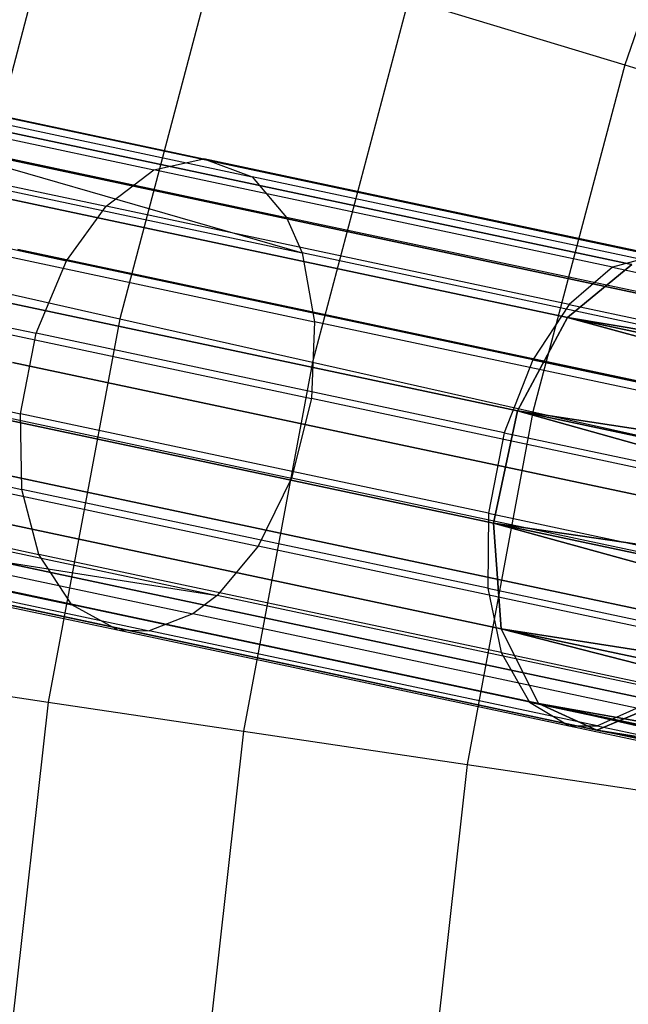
# Model space of a CAD drawing. Extents: x 0.3 to 7.1, y -3.38 to 3.38.
# Tile 121 of 256: x 1.51 to 1.76, y 0.2 to 0.61. Entities that reach past the tile are written whole.
import ezdxf

# ---------------------------------------------------------------- set-up
doc = ezdxf.new("R2010")
doc.units = 0
doc.header["$LTSCALE"] = 2.54
doc.layers.get('0').update_dxf_attribs({"linetype": 'CONTINUOUS'})

# ---------------------------------------------------------------- blocks, each defined once
blk = doc.blocks.new('SINGLES_B_BB_STL')
at = {"color": 0}
for p, q in [((1.80934, 0.73101, 4.59346), (1.7605, 0.58966, 4.59346)), ((1.80934, 0.73101, 4.59346), (1.7605, 0.58966, 4.59346)), ((1.5248, 0.66146, 4.06484), (1.48188, 0.49928, 4.06484)), ((1.5248, 0.66146, 4.06484), (1.48188, 0.49928, 4.06484)), ((1.59169, 0.64108, 4.24657), (1.55009, 0.4839, 4.24657)), ((1.59169, 0.64108, 4.24657), (1.55009, 0.4839, 4.24657)), ((1.67038, 0.61711, 4.42306), (1.63033, 0.46581, 4.42306)), ((1.67038, 0.61711, 4.42306), (1.63033, 0.46581, 4.42306)), ((1.67038, 0.61711, 4.42306), (1.7605, 0.58966, 4.59346)), ((1.67038, 0.61711, 4.42306), (1.7605, 0.58966, 4.59346)), ((1.41139, 0.58744, 41.18653), (1.58504, 0.55053, 41.32915)), ((1.41139, 0.58744, 41.18653), (1.58504, 0.55053, 41.32915)), ((1.7605, 0.58966, 4.59346), (1.72224, 0.44509, 4.59346)), ((1.7605, 0.58966, 4.59346), (1.72224, 0.44509, 4.59346)), ((1.7605, 0.58966, 4.59346), (1.86164, 0.55885, 4.75698)), ((1.7605, 0.58966, 4.59346), (1.86164, 0.55885, 4.75698)), ((1.38864, 0.58327, 41.21104), (1.56432, 0.54593, 41.35532)), ((1.38864, 0.58327, 41.21104), (1.56432, 0.54593, 41.35532)), ((1.30053, 0.58047, 40.97328), (1.62602, 0.51129, 41.26377)), ((1.30053, 0.58047, 40.97328), (1.62602, 0.51129, 41.26377)), ((1.43386, 0.5795, 41.15946), (1.60527, 0.54306, 41.30023)), ((1.43386, 0.5795, 41.15946), (1.60527, 0.54306, 41.30023)), ((1.43714, 0.57579, 14.73958), (1.76339, 0.50644, 14.48477)), ((1.43714, 0.57579, 14.73958), (1.76339, 0.50644, 14.48477)), ((1.76339, 0.50644, 13.7765), (1.43714, 0.57579, 13.52169)), ((1.76339, 0.50644, 13.7765), (1.43714, 0.57579, 13.52169)), ((1.46909, 0.5749, 14.77521), (1.79013, 0.50666, 14.52447)), ((1.46909, 0.5749, 14.77521), (1.79013, 0.50666, 14.52447)), ((1.79013, 0.50666, 13.7368), (1.46909, 0.5749, 13.48606)), ((1.79013, 0.50666, 13.7368), (1.46909, 0.5749, 13.48606)), ((1.36695, 0.5685, 41.23182), (1.54436, 0.53079, 41.37751)), ((1.36695, 0.5685, 41.23182), (1.54436, 0.53079, 41.37751)), ((1.45003, 0.56219, 41.13721), (1.62602, 0.51129, 41.26377)), ((1.45003, 0.56219, 41.13721), (1.62602, 0.51129, 41.26377)), ((1.45003, 0.56219, 41.13721), (1.6196, 0.52614, 41.27646)), ((1.45003, 0.56219, 41.13721), (1.6196, 0.52614, 41.27646)), ((1.40599, 0.55461, 14.71004), (1.73657, 0.48435, 14.45186)), ((1.40599, 0.55461, 14.71004), (1.73657, 0.48435, 14.45186)), ((1.73657, 0.48435, 13.80941), (1.40599, 0.55461, 13.55122)), ((1.73657, 0.48435, 13.80941), (1.40599, 0.55461, 13.55122)), ((1.30803, 0.55136, 40.96026), (1.63126, 0.48265, 41.24875)), ((1.30803, 0.55136, 40.96026), (1.63126, 0.48265, 41.24875)), ((1.49452, 0.55214, 14.80876), (1.81065, 0.48494, 14.56186)), ((1.49452, 0.55214, 14.80876), (1.81065, 0.48494, 14.56186)), ((1.81065, 0.48494, 13.69941), (1.49452, 0.55214, 13.4525)), ((1.81065, 0.48494, 13.69941), (1.49452, 0.55214, 13.4525)), ((1.56432, 0.54593, 41.35532), (1.58504, 0.55053, 41.32915)), ((1.56432, 0.54593, 41.35532), (1.58504, 0.55053, 41.32915)), ((1.58504, 0.55053, 41.32915), (1.60527, 0.54306, 41.30023)), ((1.7739, 0.51039, 41.45948), (1.58504, 0.55053, 41.32915)), ((1.58504, 0.55053, 41.32915), (1.60527, 0.54306, 41.30023)), ((1.7739, 0.51039, 41.45948), (1.58504, 0.55053, 41.32915)), ((1.34934, 0.54602, 41.24621), (1.52794, 0.50806, 41.39288)), ((1.34934, 0.54602, 41.24621), (1.52794, 0.50806, 41.39288)), ((1.54436, 0.53079, 41.37751), (1.56432, 0.54593, 41.35532)), ((1.54436, 0.53079, 41.37751), (1.56432, 0.54593, 41.35532)), ((1.75539, 0.50531, 41.48718), (1.56432, 0.54593, 41.35532)), ((1.75539, 0.50531, 41.48718), (1.56432, 0.54593, 41.35532)), ((1.60527, 0.54306, 41.30023), (1.6196, 0.52614, 41.27646)), ((1.79169, 0.50344, 41.42888), (1.60527, 0.54306, 41.30023)), ((1.60527, 0.54306, 41.30023), (1.6196, 0.52614, 41.27646)), ((1.79169, 0.50344, 41.42888), (1.60527, 0.54306, 41.30023)), ((1.52794, 0.50806, 41.39288), (1.54436, 0.53079, 41.37751)), ((1.52794, 0.50806, 41.39288), (1.54436, 0.53079, 41.37751)), ((1.7373, 0.48978, 41.51067), (1.54436, 0.53079, 41.37751)), ((1.7373, 0.48978, 41.51067), (1.54436, 0.53079, 41.37751)), ((1.6196, 0.52614, 41.27646), (1.62602, 0.51129, 41.26377)), ((1.80402, 0.48695, 41.40373), (1.6196, 0.52614, 41.27646)), ((1.6196, 0.52614, 41.27646), (1.62602, 0.51129, 41.26377)), ((1.80402, 0.48695, 41.40373), (1.6196, 0.52614, 41.27646)), ((1.30775, 0.51907, 40.954), (1.6299, 0.4506, 41.24152)), ((1.30775, 0.51907, 40.954), (1.6299, 0.4506, 41.24152)), ((1.33601, 0.51591, 41.25397), (1.51525, 0.47781, 41.40117)), ((1.33601, 0.51591, 41.25397), (1.51525, 0.47781, 41.40117)), ((1.38278, 0.51622, 14.69337), (1.7158, 0.44543, 14.43327)), ((1.38278, 0.51622, 14.69337), (1.7158, 0.44543, 14.43327)), ((1.7158, 0.44543, 13.82799), (1.38278, 0.51622, 13.5679)), ((1.7158, 0.44543, 13.82799), (1.38278, 0.51622, 13.5679)), ((1.50761, 0.51273, 14.83256), (1.82026, 0.44627, 14.58838)), ((1.50761, 0.51273, 14.83256), (1.82026, 0.44627, 14.58838)), ((1.82026, 0.44627, 13.67289), (1.50761, 0.51273, 13.42871)), ((1.82026, 0.44627, 13.67289), (1.50761, 0.51273, 13.42871)), ((1.62602, 0.51129, 41.26377), (1.63126, 0.48265, 41.24875)), ((1.80936, 0.47232, 41.3903), (1.62602, 0.51129, 41.26377)), ((1.62602, 0.51129, 41.26377), (1.63126, 0.48265, 41.24875)), ((1.80936, 0.47232, 41.3903), (1.62602, 0.51129, 41.26377)), ((1.7739, 0.51039, 41.45948), (1.75539, 0.50531, 41.48718)), ((1.7739, 0.51039, 41.45948), (1.75539, 0.50531, 41.48718)), ((1.51525, 0.47781, 41.40117), (1.52794, 0.50806, 41.39288)), ((1.51525, 0.47781, 41.40117), (1.52794, 0.50806, 41.39288)), ((1.72218, 0.46677, 41.52693), (1.52794, 0.50806, 41.39288)), ((1.72218, 0.46677, 41.52693), (1.52794, 0.50806, 41.39288)), ((1.73657, 0.48435, 14.45186), (1.76339, 0.50644, 14.48477)), ((1.73657, 0.48435, 14.45186), (1.76339, 0.50644, 14.48477)), ((1.76339, 0.50644, 13.7765), (1.73657, 0.48435, 13.80941)), ((1.76339, 0.50644, 13.7765), (1.73657, 0.48435, 13.80941)), ((1.75539, 0.50531, 41.48718), (1.7373, 0.48978, 41.51067)), ((1.75539, 0.50531, 41.48718), (1.7373, 0.48978, 41.51067)), ((1.75539, 0.50531, 41.48718), (1.95659, 0.46255, 41.60224)), ((1.75539, 0.50531, 41.48718), (1.95659, 0.46255, 41.60224)), ((1.48188, 0.49928, 4.06484), (1.55009, 0.4839, 4.24657)), ((1.48188, 0.49928, 4.06484), (1.55009, 0.4839, 4.24657)), ((1.7373, 0.48978, 41.51067), (1.72218, 0.46677, 41.52693)), ((1.7373, 0.48978, 41.51067), (1.72218, 0.46677, 41.52693)), ((1.7373, 0.48978, 41.51067), (1.94048, 0.4466, 41.62686)), ((1.7373, 0.48978, 41.51067), (1.94048, 0.4466, 41.62686)), ((1.29921, 0.48601, 40.95544), (1.62161, 0.41748, 41.24318)), ((1.29921, 0.48601, 40.95544), (1.62161, 0.41748, 41.24318)), ((1.7158, 0.44543, 14.43327), (1.73657, 0.48435, 14.45186)), ((1.7158, 0.44543, 14.43327), (1.73657, 0.48435, 14.45186)), ((1.73657, 0.48435, 13.80941), (1.7158, 0.44543, 13.82799)), ((1.73657, 0.48435, 13.80941), (1.7158, 0.44543, 13.82799)), ((1.73657, 0.48435, 14.45186), (2.08959, 0.38903, 14.23145)), ((1.73657, 0.48435, 14.45186), (2.08959, 0.38903, 14.23145)), ((1.73657, 0.48435, 14.45186), (2.09942, 0.40722, 14.24384)), ((1.73657, 0.48435, 14.45186), (2.09942, 0.40722, 14.24384)), ((1.73657, 0.48435, 14.45186), (2.11027, 0.42126, 14.26016)), ((1.73657, 0.48435, 14.45186), (2.11027, 0.42126, 14.26016)), ((2.08959, 0.38903, 14.02982), (1.73657, 0.48435, 13.80941)), ((2.09942, 0.40722, 14.01743), (1.73657, 0.48435, 13.80941)), ((2.08959, 0.38903, 14.02982), (1.73657, 0.48435, 13.80941)), ((2.09942, 0.40722, 14.01743), (1.73657, 0.48435, 13.80941)), ((2.11027, 0.42126, 14.0011), (1.73657, 0.48435, 13.80941)), ((2.11027, 0.42126, 14.0011), (1.73657, 0.48435, 13.80941)), ((1.32961, 0.48228, 41.25313), (1.50878, 0.4442, 41.40028)), ((1.32961, 0.48228, 41.25313), (1.50878, 0.4442, 41.40028)), ((1.55009, 0.4839, 4.24657), (1.52021, 0.32408, 4.24657)), ((1.55009, 0.4839, 4.24657), (1.52021, 0.32408, 4.24657)), ((1.55009, 0.4839, 4.24657), (1.63033, 0.46581, 4.42306)), ((1.55009, 0.4839, 4.24657), (1.63033, 0.46581, 4.42306)), ((1.63126, 0.48265, 41.24875), (1.6299, 0.4506, 41.24152)), ((1.63126, 0.48265, 41.24875), (1.6299, 0.4506, 41.24152)), ((1.81334, 0.44395, 41.3744), (1.63126, 0.48265, 41.24875)), ((1.81334, 0.44395, 41.3744), (1.63126, 0.48265, 41.24875)), ((1.50878, 0.4442, 41.40028), (1.51525, 0.47781, 41.40117)), ((1.50878, 0.4442, 41.40028), (1.51525, 0.47781, 41.40117)), ((1.71019, 0.43637, 41.53571), (1.51525, 0.47781, 41.40117)), ((1.71019, 0.43637, 41.53571), (1.51525, 0.47781, 41.40117)), ((1.37283, 0.4694, 14.69337), (1.70585, 0.39862, 14.43327)), ((1.37283, 0.4694, 14.69337), (1.70585, 0.39862, 14.43327)), ((1.70585, 0.39862, 13.82799), (1.37283, 0.4694, 13.5679)), ((1.70585, 0.39862, 13.82799), (1.37283, 0.4694, 13.5679)), ((1.81676, 0.39951, 14.59795), (1.50537, 0.4657, 14.84115)), ((1.81676, 0.39951, 14.59795), (1.50537, 0.4657, 14.84115)), ((1.50537, 0.4657, 13.42012), (1.81676, 0.39951, 13.66332)), ((1.50537, 0.4657, 13.42012), (1.81676, 0.39951, 13.66332)), ((1.63033, 0.46581, 4.42306), (1.60157, 0.31196, 4.42306)), ((1.63033, 0.46581, 4.42306), (1.60157, 0.31196, 4.42306)), ((1.63033, 0.46581, 4.42306), (1.72224, 0.44509, 4.59346)), ((1.63033, 0.46581, 4.42306), (1.72224, 0.44509, 4.59346)), ((1.72218, 0.46677, 41.52693), (1.71019, 0.43637, 41.53571)), ((1.72218, 0.46677, 41.52693), (1.71019, 0.43637, 41.53571)), ((1.72218, 0.46677, 41.52693), (1.92671, 0.4233, 41.6439)), ((1.72218, 0.46677, 41.52693), (1.92671, 0.4233, 41.6439)), ((1.28374, 0.45791, 40.96447), (1.6077, 0.38905, 41.2536)), ((1.28374, 0.45791, 40.96447), (1.6077, 0.38905, 41.2536)), ((1.33088, 0.45068, 41.24419), (1.50931, 0.41275, 41.39072)), ((1.33088, 0.45068, 41.24419), (1.50931, 0.41275, 41.39072)), ((1.6299, 0.4506, 41.24152), (1.62161, 0.41748, 41.24318)), ((1.6299, 0.4506, 41.24152), (1.62161, 0.41748, 41.24318)), ((1.81137, 0.41202, 41.36676), (1.6299, 0.4506, 41.24152)), ((1.81137, 0.41202, 41.36676), (1.6299, 0.4506, 41.24152)), ((1.50931, 0.41275, 41.39072), (1.50878, 0.4442, 41.40028)), ((1.70365, 0.40278, 41.53476), (1.50878, 0.4442, 41.40028)), ((1.50931, 0.41275, 41.39072), (1.50878, 0.4442, 41.40028)), ((1.70365, 0.40278, 41.53476), (1.50878, 0.4442, 41.40028)), ((1.72224, 0.44509, 4.59346), (1.69476, 0.29808, 4.59346)), ((1.72224, 0.44509, 4.59346), (1.69476, 0.29808, 4.59346)), ((1.70585, 0.39862, 14.43327), (1.7158, 0.44543, 14.43327)), ((1.70585, 0.39862, 14.43327), (1.7158, 0.44543, 14.43327)), ((1.7158, 0.44543, 13.82799), (1.70585, 0.39862, 13.82799)), ((1.7158, 0.44543, 13.82799), (1.70585, 0.39862, 13.82799)), ((1.7158, 0.44543, 14.43327), (2.07515, 0.34459, 14.22109)), ((1.7158, 0.44543, 14.43327), (2.07515, 0.34459, 14.22109)), ((1.7158, 0.44543, 14.43327), (2.08133, 0.36774, 14.22372)), ((1.7158, 0.44543, 14.43327), (2.08133, 0.36774, 14.22372)), ((1.7158, 0.44543, 14.43327), (2.08959, 0.38903, 14.23145)), ((1.7158, 0.44543, 14.43327), (2.08959, 0.38903, 14.23145)), ((2.07515, 0.34459, 14.04018), (1.7158, 0.44543, 13.82799)), ((2.08133, 0.36774, 14.03755), (1.7158, 0.44543, 13.82799)), ((2.07515, 0.34459, 14.04018), (1.7158, 0.44543, 13.82799)), ((2.08133, 0.36774, 14.03755), (1.7158, 0.44543, 13.82799)), ((2.08959, 0.38903, 14.02982), (1.7158, 0.44543, 13.82799)), ((2.08959, 0.38903, 14.02982), (1.7158, 0.44543, 13.82799)), ((1.72224, 0.44509, 4.59346), (1.82537, 0.42183, 4.75698)), ((1.72224, 0.44509, 4.59346), (1.82537, 0.42183, 4.75698)), ((1.26418, 0.43796, 40.97904), (1.59066, 0.36856, 41.27042)), ((1.26418, 0.43796, 40.97904), (1.59066, 0.36856, 41.27042)), ((1.71019, 0.43637, 41.53571), (1.70365, 0.40278, 41.53476)), ((1.71019, 0.43637, 41.53571), (1.70365, 0.40278, 41.53476)), ((1.71019, 0.43637, 41.53571), (1.91546, 0.39274, 41.6531)), ((1.71019, 0.43637, 41.53571), (1.91546, 0.39274, 41.6531)), ((1.3392, 0.42332, 41.22833), (1.51633, 0.38567, 41.37379)), ((1.3392, 0.42332, 41.22833), (1.51633, 0.38567, 41.37379)), ((1.37842, 0.42489, 14.71004), (1.709, 0.35462, 14.45186)), ((1.37842, 0.42489, 14.71004), (1.709, 0.35462, 14.45186)), ((1.709, 0.35462, 13.80941), (1.37842, 0.42489, 13.55122)), ((1.709, 0.35462, 13.80941), (1.37842, 0.42489, 13.55122)), ((1.48829, 0.42182, 14.83256), (1.80094, 0.35536, 14.58838)), ((1.48829, 0.42182, 14.83256), (1.80094, 0.35536, 14.58838)), ((1.80094, 0.35536, 13.67289), (1.48829, 0.42182, 13.42871)), ((1.80094, 0.35536, 13.67289), (1.48829, 0.42182, 13.42871)), ((1.62161, 0.41748, 41.24318), (1.6077, 0.38905, 41.2536)), ((1.62161, 0.41748, 41.24318), (1.6077, 0.38905, 41.2536)), ((1.80322, 0.37888, 41.36851), (1.62161, 0.41748, 41.24318)), ((1.80322, 0.37888, 41.36851), (1.62161, 0.41748, 41.24318)), ((1.51633, 0.38567, 41.37379), (1.50931, 0.41275, 41.39072)), ((1.70337, 0.37151, 41.52464), (1.50931, 0.41275, 41.39072)), ((1.51633, 0.38567, 41.37379), (1.50931, 0.41275, 41.39072)), ((1.70337, 0.37151, 41.52464), (1.50931, 0.41275, 41.39072)), ((1.70365, 0.40278, 41.53476), (1.70337, 0.37151, 41.52464)), ((1.70365, 0.40278, 41.53476), (1.70337, 0.37151, 41.52464)), ((1.70365, 0.40278, 41.53476), (1.90884, 0.35916, 41.65211)), ((1.70365, 0.40278, 41.53476), (1.90884, 0.35916, 41.65211)), ((1.35494, 0.40183, 41.20558), (1.53017, 0.36458, 41.34949)), ((1.35494, 0.40183, 41.20558), (1.53017, 0.36458, 41.34949)), ((1.709, 0.35462, 14.45186), (1.70585, 0.39862, 14.43327)), ((1.70585, 0.39862, 14.43327), (2.07026, 0.29811, 14.23145)), ((1.70585, 0.39862, 14.43327), (2.07026, 0.29811, 14.23145)), ((1.70585, 0.39862, 14.43327), (2.07138, 0.32092, 14.22372)), ((1.70585, 0.39862, 14.43327), (2.07138, 0.32092, 14.22372)), ((1.70585, 0.39862, 14.43327), (2.07515, 0.34459, 14.22109)), ((1.70585, 0.39862, 14.43327), (2.07515, 0.34459, 14.22109)), ((1.709, 0.35462, 14.45186), (1.70585, 0.39862, 14.43327)), ((2.07026, 0.29811, 14.02982), (1.70585, 0.39862, 13.82799)), ((1.70585, 0.39862, 13.82799), (1.709, 0.35462, 13.80941)), ((2.07138, 0.32092, 14.03755), (1.70585, 0.39862, 13.82799)), ((2.07026, 0.29811, 14.02982), (1.70585, 0.39862, 13.82799)), ((2.07138, 0.32092, 14.03755), (1.70585, 0.39862, 13.82799)), ((2.07515, 0.34459, 14.04018), (1.70585, 0.39862, 13.82799)), ((2.07515, 0.34459, 14.04018), (1.70585, 0.39862, 13.82799)), ((1.70585, 0.39862, 13.82799), (1.709, 0.35462, 13.80941)), ((1.41054, 0.39699, 41.14212), (1.58051, 0.36086, 41.28171)), ((1.41054, 0.39699, 41.14212), (1.58051, 0.36086, 41.28171)), ((1.41054, 0.39699, 41.14212), (1.59066, 0.36856, 41.27042)), ((1.41054, 0.39699, 41.14212), (1.59066, 0.36856, 41.27042)), ((1.37602, 0.39096, 41.17936), (1.54908, 0.35417, 41.32149)), ((1.37602, 0.39096, 41.17936), (1.54908, 0.35417, 41.32149)), ((1.39057, 0.39033, 41.16291), (1.56227, 0.35384, 41.30392)), ((1.39057, 0.39033, 41.16291), (1.56227, 0.35384, 41.30392)), ((1.39826, 0.39287, 14.73958), (1.72451, 0.32353, 14.48477)), ((1.39826, 0.39287, 14.73958), (1.72451, 0.32353, 14.48477)), ((1.72451, 0.32353, 13.7765), (1.39826, 0.39287, 13.52169)), ((1.72451, 0.32353, 13.7765), (1.39826, 0.39287, 13.52169)), ((1.4603, 0.39114, 14.80876), (1.77643, 0.32394, 14.56186)), ((1.4603, 0.39114, 14.80876), (1.77643, 0.32394, 14.56186)), ((1.77643, 0.32394, 13.69941), (1.4603, 0.39114, 13.4525)), ((1.77643, 0.32394, 13.69941), (1.4603, 0.39114, 13.4525)), ((1.6077, 0.38905, 41.2536), (1.59066, 0.36856, 41.27042)), ((1.6077, 0.38905, 41.2536), (1.59066, 0.36856, 41.27042)), ((1.79019, 0.35026, 41.37954), (1.6077, 0.38905, 41.2536)), ((1.79019, 0.35026, 41.37954), (1.6077, 0.38905, 41.2536)), ((1.53017, 0.36458, 41.34949), (1.51633, 0.38567, 41.37379)), ((1.70895, 0.34473, 41.50673), (1.51633, 0.38567, 41.37379)), ((1.53017, 0.36458, 41.34949), (1.51633, 0.38567, 41.37379)), ((1.70895, 0.34473, 41.50673), (1.51633, 0.38567, 41.37379)), ((1.42781, 0.38069, 14.77521), (1.74885, 0.31245, 14.52447)), ((1.42781, 0.38069, 14.77521), (1.74885, 0.31245, 14.52447)), ((1.74885, 0.31245, 13.7368), (1.42781, 0.38069, 13.48606)), ((1.74885, 0.31245, 13.7368), (1.42781, 0.38069, 13.48606)), ((1.70337, 0.37151, 41.52464), (1.90771, 0.32807, 41.64151)), ((1.70337, 0.37151, 41.52464), (1.70895, 0.34473, 41.50673)), ((1.70337, 0.37151, 41.52464), (1.90771, 0.32807, 41.64151)), ((1.70337, 0.37151, 41.52464), (1.70895, 0.34473, 41.50673)), ((1.59066, 0.36856, 41.27042), (1.58051, 0.36086, 41.28171)), ((1.59066, 0.36856, 41.27042), (1.58051, 0.36086, 41.28171)), ((1.77457, 0.32947, 41.39734), (1.59066, 0.36856, 41.27042)), ((1.77457, 0.32947, 41.39734), (1.59066, 0.36856, 41.27042)), ((1.54908, 0.35417, 41.32149), (1.53017, 0.36458, 41.34949)), ((1.54908, 0.35417, 41.32149), (1.53017, 0.36458, 41.34949)), ((1.72075, 0.32407, 41.48101), (1.53017, 0.36458, 41.34949)), ((1.72075, 0.32407, 41.48101), (1.53017, 0.36458, 41.34949)), ((1.58051, 0.36086, 41.28171), (1.56227, 0.35384, 41.30392)), ((1.58051, 0.36086, 41.28171), (1.56227, 0.35384, 41.30392)), ((1.76537, 0.32157, 41.40928), (1.58051, 0.36086, 41.28171)), ((1.76537, 0.32157, 41.40928), (1.58051, 0.36086, 41.28171)), ((1.54908, 0.35417, 41.32149), (1.56227, 0.35384, 41.30392)), ((1.54908, 0.35417, 41.32149), (1.7373, 0.31416, 41.45138)), ((1.54908, 0.35417, 41.32149), (1.7373, 0.31416, 41.45138)), ((1.54908, 0.35417, 41.32149), (1.56227, 0.35384, 41.30392)), ((1.749, 0.31415, 41.43278), (1.56227, 0.35384, 41.30392)), ((1.749, 0.31415, 41.43278), (1.56227, 0.35384, 41.30392)), ((1.72451, 0.32353, 14.48477), (1.709, 0.35462, 14.45186)), ((1.709, 0.35462, 14.45186), (2.07605, 0.26026, 14.26016)), ((1.709, 0.35462, 14.45186), (2.07605, 0.26026, 14.26016)), ((1.709, 0.35462, 14.45186), (2.07185, 0.27749, 14.24384)), ((1.709, 0.35462, 14.45186), (2.07185, 0.27749, 14.24384)), ((1.709, 0.35462, 14.45186), (2.07026, 0.29811, 14.23145)), ((1.709, 0.35462, 14.45186), (2.07026, 0.29811, 14.23145)), ((1.72451, 0.32353, 14.48477), (1.709, 0.35462, 14.45186)), ((2.07605, 0.26026, 14.0011), (1.709, 0.35462, 13.80941)), ((1.709, 0.35462, 13.80941), (1.72451, 0.32353, 13.7765)), ((2.07185, 0.27749, 14.01743), (1.709, 0.35462, 13.80941)), ((2.07605, 0.26026, 14.0011), (1.709, 0.35462, 13.80941)), ((2.07185, 0.27749, 14.01743), (1.709, 0.35462, 13.80941)), ((2.07026, 0.29811, 14.02982), (1.709, 0.35462, 13.80941)), ((2.07026, 0.29811, 14.02982), (1.709, 0.35462, 13.80941)), ((1.709, 0.35462, 13.80941), (1.72451, 0.32353, 13.7765)), ((1.70895, 0.34473, 41.50673), (1.91179, 0.30162, 41.62273)), ((1.70895, 0.34473, 41.50673), (1.72075, 0.32407, 41.48101)), ((1.70895, 0.34473, 41.50673), (1.91179, 0.30162, 41.62273)), ((1.70895, 0.34473, 41.50673), (1.72075, 0.32407, 41.48101)), ((1.45106, 0.33438, 4.06484), (1.52021, 0.32408, 4.24657)), ((1.45106, 0.33438, 4.06484), (1.52021, 0.32408, 4.24657)), ((1.52021, 0.32408, 4.24657), (1.50222, 0.16248, 4.24657)), ((1.52021, 0.32408, 4.24657), (1.50222, 0.16248, 4.24657)), ((1.52021, 0.32408, 4.24657), (1.60157, 0.31196, 4.42306)), ((1.52021, 0.32408, 4.24657), (1.60157, 0.31196, 4.42306)), ((1.72075, 0.32407, 41.48101), (1.92143, 0.28141, 41.59578)), ((1.72075, 0.32407, 41.48101), (1.7373, 0.31416, 41.45138)), ((1.72075, 0.32407, 41.48101), (1.92143, 0.28141, 41.59578)), ((1.72075, 0.32407, 41.48101), (1.7373, 0.31416, 41.45138)), ((2.09118, 0.23969, 14.30065), (1.72451, 0.32353, 14.48477)), ((1.72451, 0.32353, 14.48477), (2.08262, 0.24741, 14.27947)), ((2.09118, 0.23969, 14.30065), (1.72451, 0.32353, 14.48477)), ((2.09606, 0.23791, 14.31155), (1.72451, 0.32353, 14.48477)), ((2.09606, 0.23791, 14.31155), (1.72451, 0.32353, 14.48477)), ((1.74885, 0.31245, 14.52447), (1.72451, 0.32353, 14.48477)), ((1.72451, 0.32353, 14.48477), (2.08262, 0.24741, 14.27947)), ((1.72451, 0.32353, 14.48477), (2.07605, 0.26026, 14.26016)), ((1.72451, 0.32353, 14.48477), (2.07605, 0.26026, 14.26016)), ((1.74885, 0.31245, 14.52447), (1.72451, 0.32353, 14.48477)), ((2.10123, 0.23755, 13.93882), (1.72451, 0.32353, 13.7765)), ((1.72451, 0.32353, 13.7765), (1.74885, 0.31245, 13.7368)), ((2.10123, 0.23755, 13.93882), (1.72451, 0.32353, 13.7765)), ((2.09606, 0.23791, 13.94972), (1.72451, 0.32353, 13.7765)), ((2.09606, 0.23791, 13.94972), (1.72451, 0.32353, 13.7765)), ((2.09118, 0.23969, 13.96062), (1.72451, 0.32353, 13.7765)), ((2.08262, 0.24741, 13.9818), (1.72451, 0.32353, 13.7765)), ((2.09118, 0.23969, 13.96062), (1.72451, 0.32353, 13.7765)), ((2.08262, 0.24741, 13.9818), (1.72451, 0.32353, 13.7765)), ((2.07605, 0.26026, 14.0011), (1.72451, 0.32353, 13.7765)), ((2.07605, 0.26026, 14.0011), (1.72451, 0.32353, 13.7765)), ((1.72451, 0.32353, 13.7765), (1.74885, 0.31245, 13.7368)), ((1.77643, 0.32394, 14.56186), (1.74885, 0.31245, 14.52447)), ((1.77643, 0.32394, 14.56186), (1.74885, 0.31245, 14.52447)), ((1.74885, 0.31245, 13.7368), (1.77643, 0.32394, 13.69941)), ((1.74885, 0.31245, 13.7368), (1.77643, 0.32394, 13.69941)), ((1.749, 0.31415, 41.43278), (1.76537, 0.32157, 41.40928)), ((1.749, 0.31415, 41.43278), (1.76537, 0.32157, 41.40928)), ((1.60157, 0.31196, 4.42306), (1.58426, 0.15641, 4.42306)), ((1.60157, 0.31196, 4.42306), (1.58426, 0.15641, 4.42306)), ((1.60157, 0.31196, 4.42306), (1.69476, 0.29808, 4.59346)), ((1.60157, 0.31196, 4.42306), (1.69476, 0.29808, 4.59346)), ((1.7373, 0.31416, 41.45138), (1.93549, 0.27204, 41.56472)), ((1.7373, 0.31416, 41.45138), (1.749, 0.31415, 41.43278)), ((1.7373, 0.31416, 41.45138), (1.93549, 0.27204, 41.56472)), ((1.7373, 0.31416, 41.45138), (1.749, 0.31415, 41.43278)), ((1.74885, 0.31245, 14.52447), (2.11219, 0.24112, 14.34362)), ((2.09606, 0.23791, 14.31155), (1.74885, 0.31245, 14.52447)), ((2.09606, 0.23791, 14.31155), (1.74885, 0.31245, 14.52447)), ((2.10123, 0.23755, 14.32245), (1.74885, 0.31245, 14.52447)), ((2.10123, 0.23755, 14.32245), (1.74885, 0.31245, 14.52447)), ((1.74885, 0.31245, 14.52447), (2.11219, 0.24112, 14.34362)), ((2.12343, 0.25019, 13.89833), (1.74885, 0.31245, 13.7368)), ((2.11219, 0.24112, 13.91764), (1.74885, 0.31245, 13.7368)), ((2.12343, 0.25019, 13.89833), (1.74885, 0.31245, 13.7368)), ((2.11219, 0.24112, 13.91764), (1.74885, 0.31245, 13.7368)), ((2.10123, 0.23755, 13.93882), (1.74885, 0.31245, 13.7368)), ((2.10123, 0.23755, 13.93882), (1.74885, 0.31245, 13.7368)), ((1.749, 0.31415, 41.43278), (1.94563, 0.27235, 41.54523)), ((1.749, 0.31415, 41.43278), (1.94563, 0.27235, 41.54523)), ((1.69476, 0.29808, 4.59346), (1.67821, 0.14945, 4.59346)), ((1.69476, 0.29808, 4.59346), (1.67821, 0.14945, 4.59346)), ((1.69476, 0.29808, 4.59346), (1.79933, 0.28251, 4.75698)), ((1.69476, 0.29808, 4.59346), (1.79933, 0.28251, 4.75698))]:
    blk.add_line(p, q, dxfattribs=at)

msp = doc.modelspace()

# ---------------------------------------------------------------- block references
at = {"color": 0}
msp.add_blockref('SINGLES_B_BB_STL', (0, 0), dxfattribs=at)

doc.saveas('drawing.dxf')
